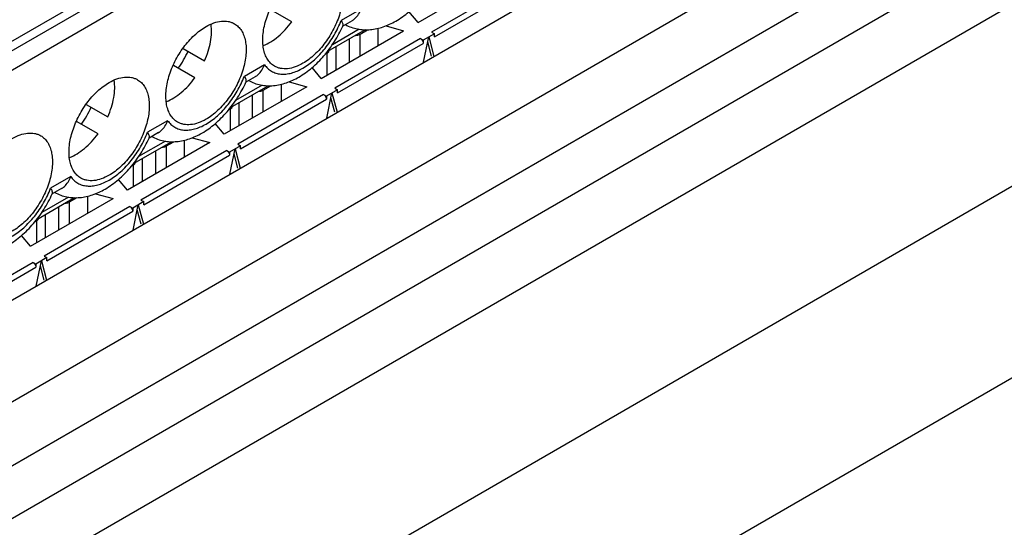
# Paper-space layout '61767N-2-A-2_1_1' of a CAD drawing. Header units: millimetres. Extents: x 0 to 594, y 1 to 420.
# Tile 66 of 222: x 288.02 to 295.57, y 102.57 to 106.46. Entities that reach past the tile are written whole.
import ezdxf

# ---------------------------------------------------------------- set-up
doc = ezdxf.new("R2010")
doc.units = ezdxf.units.MM
doc.header["$LTSCALE"] = 32.67
for name, color, linetype in [('61753N-0_DXF_CONTINUOUS_LINE', 7, 'CONTINUOUS'), ('61779N-0_DXF_CONTINUOUS_LINE', 7, 'CONTINUOUS'), ('61852N-1_DXF_CONTINUOUS_LINE', 7, 'CONTINUOUS'), ('MC_1_5-16-GFDXF_CONTINUOUS_LINE', 7, 'CONTINUOUS'), ('U1-PXC_18472DXF_CONTINUOUS_LINE', 7, 'CONTINUOUS')]:
    doc.layers.add(name, color=color, linetype=linetype)

psp = doc.layouts.new('61767N-2-A-2_1_1')

# ---------------------------------------------------------------- linework, layer by layer
at = {"layer": '61753N-0_DXF_CONTINUOUS_LINE', "color": 7, "linetype": 'Continuous'}
psp.add_line((263.6018, 86.6939), (299.8762, 107.6369), dxfattribs=at)
at = {"layer": '61779N-0_DXF_CONTINUOUS_LINE', "color": 3, "linetype": 'Continuous'}
psp.add_line((300.0884, 106.2896), (263.8139, 85.3467), dxfattribs=at)
at = {"layer": '61852N-1_DXF_CONTINUOUS_LINE', "color": 9, "linetype": 'Continuous'}
for p, q in [((263.0018, 89.1224), (299.2762, 110.0653)), ((263.3018, 88.8057), (299.5762, 109.7487)), ((299.752, 109.4443), (263.4775, 88.5013)), ((299.8762, 109.0261), (263.6018, 88.0832))]:
    psp.add_line(p, q, dxfattribs=at)
at = {"layer": '61852N-1_DXF_CONTINUOUS_LINE', "color": 7, "linetype": 'Continuous'}
for p, q in [((265.5004, 91.3418), (295.4321, 108.6228)), ((263.6018, 86.6939), (299.8762, 107.6369))]:
    psp.add_line(p, q, dxfattribs=at)
at = {"layer": 'MC_1_5-16-GFDXF_CONTINUOUS_LINE', "color": 7, "linetype": 'Continuous'}
for p, q in [((291.0749, 106.4379), (291.707, 106.8028)), ((291.0749, 106.4379), (291.0055, 106.5202)), ((290.3324, 106.0092), (290.9646, 106.3742)), ((290.6315, 106.3485), (290.6888, 106.3815)), ((290.7705, 106.2621), (290.7705, 106.3929)), ((290.8299, 106.412), (290.9646, 106.3742)), ((291.2001, 106.3509), (291.1152, 106.3019)), ((291.1788, 106.3632), (291.2001, 106.3509)), ((291.2001, 106.3264), (291.2001, 106.3509)), ((291.094, 106.3142), (291.1152, 106.3019)), ((291.1152, 106.3019), (291.1152, 106.2774)), ((291.1178, 106.132), (291.1576, 106.3264)), ((291.179, 106.1796), (291.1499, 106.2885)), ((291.1576, 106.3264), (291.1974, 106.1779)), ((290.377, 106.2015), (290.3634, 106.1937)), ((290.447, 106.0754), (290.447, 106.2531)), ((290.3324, 106.0092), (290.2631, 106.0916)), ((290.028, 105.8335), (290.028, 105.9643)), ((290.0875, 105.9833), (290.2221, 105.9455)), ((290.2221, 105.9455), (289.59, 105.5806)), ((289.8891, 105.9198), (289.9463, 105.9528)), ((290.4576, 105.9223), (290.3727, 105.8733)), ((290.3754, 105.7033), (290.4152, 105.8978)), ((290.4152, 105.8978), (290.455, 105.7493)), ((290.4364, 105.9345), (290.4576, 105.9223)), ((290.4576, 105.8978), (290.4576, 105.9223)), ((289.7045, 105.6467), (289.7045, 105.8245)), ((290.3515, 105.8855), (290.3727, 105.8733)), ((290.3727, 105.8733), (290.3727, 105.8488)), ((290.4366, 105.7509), (290.4074, 105.8598)), ((289.6345, 105.7728), (289.6209, 105.765)), ((289.59, 105.5806), (289.5206, 105.6629)), ((289.4797, 105.5169), (288.8475, 105.1519)), ((289.1466, 105.4912), (289.2038, 105.5242)), ((289.2856, 105.4048), (289.2856, 105.5356)), ((289.345, 105.5547), (289.4797, 105.5169)), ((289.6091, 105.4569), (289.6303, 105.4446)), ((289.7151, 105.4936), (289.6303, 105.4446)), ((289.6303, 105.4446), (289.6303, 105.4201)), ((289.6329, 105.2747), (289.6727, 105.4691)), ((289.6727, 105.4691), (289.7125, 105.3206)), ((289.6939, 105.5059), (289.7151, 105.4936)), ((289.7151, 105.4691), (289.7151, 105.4936)), ((288.9621, 105.218), (288.9621, 105.3958)), ((289.6941, 105.3223), (289.6649, 105.4312)), ((288.8921, 105.3442), (288.8785, 105.3363)), ((288.8475, 105.1519), (288.7782, 105.2342)), ((288.1051, 104.7233), (288.7372, 105.0882)), ((288.4042, 105.0625), (288.4614, 105.0955)), ((288.5431, 104.9762), (288.5431, 105.107)), ((288.6026, 105.126), (288.7372, 105.0882)), ((288.9727, 105.065), (288.8878, 105.016)), ((288.9515, 105.0772), (288.9727, 105.065)), ((288.9727, 105.0405), (288.9727, 105.065)), ((288.8666, 105.0282), (288.8878, 105.016)), ((288.8878, 105.016), (288.8878, 104.9915)), ((288.8905, 104.846), (288.9303, 105.0405)), ((288.9517, 104.8936), (288.9225, 105.0025)), ((288.9303, 105.0405), (288.97, 104.892)), ((288.1496, 104.9155), (288.136, 104.9077)), ((288.2196, 104.7894), (288.2196, 104.9672)), ((288.1051, 104.7233), (288.0357, 104.8056)), ((288.2302, 104.6363), (288.1454, 104.5873)), ((288.148, 104.4174), (288.1878, 104.6118)), ((288.1878, 104.6118), (288.2276, 104.4633)), ((288.209, 104.6485), (288.2302, 104.6363)), ((288.2302, 104.6118), (288.2302, 104.6363)), ((288.1242, 104.5996), (288.1454, 104.5873)), ((288.1454, 104.5873), (288.1454, 104.5628)), ((288.2092, 104.4649), (288.18, 104.5739))]:
    psp.add_line(p, q, dxfattribs=at)
at = {"layer": 'MC_1_5-16-GFDXF_CONTINUOUS_LINE', "color": 9, "linetype": 'Continuous'}
for p, q in [((291.8364, 106.7428), (291.1788, 106.3632)), ((291.2001, 106.3264), (291.8577, 106.7061)), ((290.6315, 106.1819), (290.6315, 106.3485)), ((291.094, 106.3142), (290.4364, 105.9345)), ((290.4576, 105.8978), (291.1152, 106.2774)), ((290.5467, 106.3107), (290.5467, 106.1329)), ((290.377, 106.2015), (290.377, 106.0349)), ((289.8891, 105.7533), (289.8891, 105.9198)), ((290.3515, 105.8855), (289.6939, 105.5059)), ((289.7151, 105.4691), (290.3727, 105.8488)), ((289.8042, 105.882), (289.8042, 105.7043)), ((289.6345, 105.7728), (289.6345, 105.6063)), ((289.6091, 105.4569), (288.9515, 105.0772)), ((289.0618, 105.4534), (289.0618, 105.2756)), ((289.1466, 105.3246), (289.1466, 105.4912)), ((288.9727, 105.0405), (289.6303, 105.4201)), ((288.8921, 105.3442), (288.8921, 105.1776)), ((288.4042, 104.8959), (288.4042, 105.0625)), ((288.8666, 105.0282), (288.209, 104.6485)), ((288.2302, 104.6118), (288.8878, 104.9915)), ((288.3193, 105.0247), (288.3193, 104.847)), ((288.1496, 104.9155), (288.1496, 104.749)), ((288.1242, 104.5996), (287.4665, 104.2199)), ((287.4878, 104.1831), (288.1454, 104.5628))]:
    psp.add_line(p, q, dxfattribs=at)
at = {"layer": 'MC_1_5-16-GFDXF_CONTINUOUS_LINE', "color": 7, "linetype": 'Continuous'}
for points, knots in [([(290.596, 106.3386), (290.5993, 106.3388), (290.6116, 106.3402), (290.6237, 106.3439), (290.6315, 106.3485)], [0, 0, 0, 0, 0.267356, 1, 1, 1, 1]), ([(291.094, 106.3142), (291.097, 106.3124), (291.1081, 106.3031), (291.1152, 106.2884), (291.1152, 106.2774)], [0, 0, 0, 0, 0.240522, 1, 1, 1, 1]), ([(290.377, 106.2015), (290.3792, 106.2028), (290.3867, 106.2078), (290.3929, 106.2157), (290.3942, 106.222)], [0, 0, 0, 0, 0.288149, 1, 1, 1, 1]), ([(289.8536, 105.9099), (289.8568, 105.9101), (289.8691, 105.9115), (289.8812, 105.9153), (289.8891, 105.9198)], [0, 0, 0, 0, 0.267356, 1, 1, 1, 1]), ([(290.3515, 105.8855), (290.3545, 105.8838), (290.3656, 105.8744), (290.3727, 105.8598), (290.3727, 105.8488)], [0, 0, 0, 0, 0.240522, 1, 1, 1, 1]), ([(289.6345, 105.7728), (289.6368, 105.7742), (289.6443, 105.7791), (289.6504, 105.787), (289.6517, 105.7934)], [0, 0, 0, 0, 0.288149, 1, 1, 1, 1]), ([(289.1111, 105.4812), (289.1144, 105.4815), (289.1266, 105.4829), (289.1388, 105.4866), (289.1466, 105.4912)], [0, 0, 0, 0, 0.267356, 1, 1, 1, 1]), ([(289.6091, 105.4569), (289.6121, 105.4551), (289.6232, 105.4458), (289.6303, 105.4311), (289.6303, 105.4201)], [0, 0, 0, 0, 0.240522, 1, 1, 1, 1]), ([(288.8921, 105.3442), (288.8943, 105.3455), (288.9018, 105.3505), (288.908, 105.3584), (288.9092, 105.3647)], [0, 0, 0, 0, 0.288149, 1, 1, 1, 1]), ([(288.3686, 105.0526), (288.3719, 105.0528), (288.3842, 105.0542), (288.3963, 105.058), (288.4042, 105.0625)], [0, 0, 0, 0, 0.267356, 1, 1, 1, 1]), ([(288.8666, 105.0282), (288.8696, 105.0265), (288.8807, 105.0171), (288.8878, 105.0024), (288.8878, 104.9915)], [0, 0, 0, 0, 0.240522, 1, 1, 1, 1]), ([(288.1496, 104.9155), (288.1519, 104.9168), (288.1593, 104.9218), (288.1655, 104.9297), (288.1668, 104.936)], [0, 0, 0, 0, 0.288149, 1, 1, 1, 1]), ([(288.1242, 104.5996), (288.1272, 104.5978), (288.1382, 104.5884), (288.1454, 104.5738), (288.1454, 104.5628)], [0, 0, 0, 0, 0.240522, 1, 1, 1, 1])]:
    psp.add_open_spline(points, degree=3, knots=knots, dxfattribs=at)
at = {"layer": 'U1-PXC_18472DXF_CONTINUOUS_LINE', "color": 7, "linetype": 'Continuous'}
for p, q in [((282.2481, 102.9952), (294.1699, 109.8782)), ((290.107, 106.4423), (289.9424, 106.5373)), ((290.5699, 106.4508), (290.4988, 106.4097)), ((290.6692, 106.3814), (290.3801, 106.2145)), ((289.2749, 106.2386), (289.4395, 106.1435)), ((289.3645, 106.0136), (289.2, 106.1086)), ((289.8274, 106.0221), (289.7563, 105.9811)), ((289.6377, 105.7859), (289.9268, 105.9528)), ((288.5324, 105.8099), (288.6971, 105.7148)), ((288.6221, 105.5849), (288.4575, 105.68)), ((289.085, 105.5934), (289.0139, 105.5524)), ((288.8952, 105.3572), (289.1843, 105.5241)), ((288.3425, 105.1648), (288.2714, 105.1237)), ((288.1528, 104.9286), (288.4418, 105.0955))]:
    psp.add_line(p, q, dxfattribs=at)
at = {"layer": 'U1-PXC_18472DXF_CONTINUOUS_LINE', "color": 9, "linetype": 'Continuous'}
for p, q in [((294.2335, 109.8414), (282.3118, 102.9584)), ((282.3754, 102.8482), (294.2972, 109.7312)), ((290.641, 106.5425), (290.4864, 106.4533)), ((290.6235, 106.3855), (290.4184, 106.2671)), ((289.8985, 106.1139), (289.7439, 106.0246)), ((289.8811, 105.9568), (289.676, 105.8384)), ((289.156, 105.6852), (289.0015, 105.596)), ((289.1386, 105.5282), (288.9335, 105.4098)), ((288.4136, 105.2566), (288.259, 105.1673)), ((288.3962, 105.0995), (288.191, 104.9811))]:
    psp.add_line(p, q, dxfattribs=at)
at = {"layer": 'U1-PXC_18472DXF_CONTINUOUS_LINE', "color": 7, "linetype": 'Continuous'}
for centre, radius, start, end in [((289.6269, 106.8077), 0.9585, 335.46323, 335.66961), ((288.6523, 106.5114), 0.7227, 324.04304, 335.95724), ((288.8845, 106.3791), 0.9585, 335.46323, 335.66961), ((287.9098, 106.0828), 0.7227, 324.04304, 335.95724), ((288.142, 105.9504), 0.9585, 335.46323, 335.66961), ((287.3995, 105.5218), 0.9585, 335.46323, 335.66961)]:
    psp.add_arc(centre, radius, start, end, dxfattribs=at)
for points, knots in [([(289.9749, 106.1028), (289.9642, 106.109), (289.9439, 106.1246), (289.9194, 106.1555), (289.9011, 106.1933), (289.8893, 106.2371), (289.884, 106.286), (289.8859, 106.3587), (289.9056, 106.4555), (289.9519, 106.5699), (290.0177, 106.677), (290.0859, 106.7546), (290.1458, 106.8049), (290.1768, 106.8257), (290.1924, 106.8347)], [0, 0, 0, 0, 0.042839, 0.087445, 0.135257, 0.187195, 0.243674, 0.304666, 0.43827, 0.582545, 0.729641, 0.871168, 0.937609, 1, 1, 1, 1]), ([(290.4099, 106.8563), (290.4207, 106.8501), (290.441, 106.8345), (290.4654, 106.8036), (290.4837, 106.7657), (290.4956, 106.7219), (290.5008, 106.6731), (290.499, 106.6004), (290.4792, 106.5036), (290.433, 106.3892), (290.3672, 106.2821), (290.299, 106.2045), (290.2391, 106.1541), (290.2081, 106.1334), (290.1924, 106.1244)], [0, 0, 0, 0, 0.042839, 0.087445, 0.135257, 0.187195, 0.243674, 0.304666, 0.43827, 0.582545, 0.729641, 0.871168, 0.937609, 1, 1, 1, 1]), ([(290.9038, 106.4476), (290.9395, 106.4682), (291.0084, 106.5179), (291.0998, 106.6101), (291.1793, 106.7178), (291.2225, 106.7972), (291.2413, 106.8384)], [0, 0, 0, 0, 0.23573, 0.484041, 0.740915, 1, 1, 1, 1]), ([(290.5693, 106.4504), (290.5772, 106.455), (290.5965, 106.4695), (290.6217, 106.5005), (290.6353, 106.5279), (290.641, 106.5425)], [0, 0, 0, 0, 0.23231, 0.60413, 1, 1, 1, 1]), ([(289.4395, 106.1435), (289.4502, 106.1675), (289.4685, 106.2155), (289.4865, 106.288), (289.494, 106.3574), (289.4917, 106.4021), (289.4884, 106.4231)], [0, 0, 0, 0, 0.273869, 0.535309, 0.778449, 1, 1, 1, 1]), ([(289.45, 106.4061), (289.4691, 106.4171), (289.507, 106.4351), (289.5654, 106.4493), (289.6119, 106.448), (289.6452, 106.4388), (289.6603, 106.4317), (289.6675, 106.4276)], [0, 0, 0, 0, 0.289483, 0.548675, 0.781628, 0.891832, 1, 1, 1, 1]), ([(289.6675, 106.4276), (289.6782, 106.4214), (289.6985, 106.4058), (289.723, 106.3749), (289.7413, 106.3371), (289.7531, 106.2933), (289.7584, 106.2444), (289.7565, 106.1717), (289.7368, 106.075), (289.6905, 105.9605), (289.6247, 105.8534), (289.5565, 105.7759), (289.4966, 105.7255), (289.4656, 105.7047), (289.45, 105.6957)], [0, 0, 0, 0, 0.042839, 0.087445, 0.135257, 0.187195, 0.243674, 0.304666, 0.43827, 0.582545, 0.729641, 0.871168, 0.937609, 1, 1, 1, 1]), ([(289.8893, 106.2601), (289.9091, 106.2678), (289.949, 106.2881), (290.0053, 106.3293), (290.0591, 106.3812), (290.0916, 106.421), (290.107, 106.4423)], [0, 0, 0, 0, 0.221542, 0.464679, 0.726122, 1, 1, 1, 1]), ([(290.5002, 106.4129), (290.5013, 106.4151), (290.5018, 106.421), (290.4994, 106.4305), (290.4941, 106.4416), (290.4892, 106.4492), (290.4864, 106.4533)], [0, 0, 0, 0, 0.16742, 0.385555, 0.663552, 1, 1, 1, 1]), ([(290.5187, 106.4211), (290.533, 106.4131), (290.5631, 106.3995), (290.6108, 106.3864), (290.66, 106.3805), (290.7269, 106.382), (290.8109, 106.4008), (290.8735, 106.4301), (290.9038, 106.4476)], [0, 0, 0, 0, 0.12202, 0.244129, 0.366528, 0.489607, 0.739707, 1, 1, 1, 1]), ([(289.2325, 105.6742), (289.2218, 105.6803), (289.2014, 105.6959), (289.177, 105.7268), (289.1587, 105.7647), (289.1468, 105.8085), (289.1416, 105.8573), (289.1434, 105.9301), (289.1632, 106.0268), (289.2094, 106.1412), (289.2752, 106.2483), (289.3434, 106.3259), (289.4033, 106.3763), (289.4344, 106.397), (289.45, 106.4061)], [0, 0, 0, 0, 0.042839, 0.087445, 0.135257, 0.187195, 0.243674, 0.304666, 0.43827, 0.582545, 0.729641, 0.871168, 0.937609, 1, 1, 1, 1]), ([(290.1614, 106.0189), (290.197, 106.0395), (290.266, 106.0893), (290.3573, 106.1815), (290.4368, 106.2892), (290.48, 106.3686), (290.4988, 106.4097)], [0, 0, 0, 0, 0.23573, 0.484041, 0.740915, 1, 1, 1, 1]), ([(289.8268, 106.0218), (289.8348, 106.0263), (289.8541, 106.0408), (289.8792, 106.0719), (289.8928, 106.0993), (289.8985, 106.1139)], [0, 0, 0, 0, 0.23231, 0.60413, 1, 1, 1, 1]), ([(290.1924, 106.1244), (290.1733, 106.1133), (290.1354, 106.0953), (290.077, 106.0812), (290.0305, 106.0824), (289.9972, 106.0916), (289.9821, 106.0987), (289.9749, 106.1028)], [0, 0, 0, 0, 0.289483, 0.548675, 0.781628, 0.891832, 1, 1, 1, 1]), ([(288.49, 105.2455), (288.4793, 105.2517), (288.459, 105.2673), (288.4345, 105.2982), (288.4162, 105.336), (288.4044, 105.3798), (288.3991, 105.4287), (288.401, 105.5014), (288.4207, 105.5982), (288.467, 105.7126), (288.5328, 105.8197), (288.601, 105.8972), (288.6609, 105.9476), (288.6919, 105.9684), (288.7075, 105.9774)], [0, 0, 0, 0, 0.042839, 0.087445, 0.135257, 0.187195, 0.243674, 0.304666, 0.43827, 0.582545, 0.729641, 0.871168, 0.937609, 1, 1, 1, 1]), ([(288.6971, 105.7148), (288.7078, 105.7388), (288.726, 105.7868), (288.744, 105.8594), (288.7516, 105.9287), (288.7492, 105.9735), (288.7459, 105.9944)], [0, 0, 0, 0, 0.273869, 0.535309, 0.778449, 1, 1, 1, 1]), ([(288.7075, 105.9774), (288.7266, 105.9884), (288.7646, 106.0065), (288.8229, 106.0206), (288.8695, 106.0194), (288.9027, 106.0101), (288.9179, 106.0031), (288.925, 105.9989)], [0, 0, 0, 0, 0.289483, 0.548675, 0.781628, 0.891832, 1, 1, 1, 1]), ([(288.925, 105.9989), (288.9357, 105.9928), (288.9561, 105.9772), (288.9805, 105.9463), (288.9988, 105.9084), (289.0106, 105.8646), (289.0159, 105.8158), (289.0141, 105.743), (288.9943, 105.6463), (288.9481, 105.5319), (288.8822, 105.4248), (288.8141, 105.3472), (288.7542, 105.2968), (288.7231, 105.2761), (288.7075, 105.267)], [0, 0, 0, 0, 0.042839, 0.087445, 0.135257, 0.187195, 0.243674, 0.304666, 0.43827, 0.582545, 0.729641, 0.871168, 0.937609, 1, 1, 1, 1]), ([(289.1468, 105.8315), (289.1666, 105.8391), (289.2065, 105.8595), (289.2628, 105.9006), (289.3167, 105.9525), (289.3491, 105.9924), (289.3645, 106.0136)], [0, 0, 0, 0, 0.221542, 0.464679, 0.726122, 1, 1, 1, 1]), ([(289.4189, 105.5903), (289.4545, 105.6109), (289.5235, 105.6606), (289.6149, 105.7528), (289.6944, 105.8605), (289.7376, 105.9399), (289.7564, 105.9811)], [0, 0, 0, 0, 0.23573, 0.484041, 0.740915, 1, 1, 1, 1]), ([(289.7578, 105.9842), (289.7588, 105.9864), (289.7594, 105.9923), (289.7569, 106.0018), (289.7516, 106.013), (289.7468, 106.0206), (289.7439, 106.0246)], [0, 0, 0, 0, 0.16742, 0.385555, 0.663552, 1, 1, 1, 1]), ([(289.7762, 105.9924), (289.7906, 105.9845), (289.8206, 105.9709), (289.8683, 105.9577), (289.9176, 105.9518), (289.9844, 105.9534), (290.0684, 105.9722), (290.131, 106.0014), (290.1614, 106.0189)], [0, 0, 0, 0, 0.12202, 0.244129, 0.366528, 0.489607, 0.739707, 1, 1, 1, 1]), ([(289.0843, 105.5931), (289.0923, 105.5977), (289.1116, 105.6121), (289.1368, 105.6432), (289.1504, 105.6706), (289.156, 105.6852)], [0, 0, 0, 0, 0.23231, 0.60413, 1, 1, 1, 1]), ([(289.45, 105.6957), (289.4309, 105.6847), (289.3929, 105.6666), (289.3346, 105.6525), (289.288, 105.6537), (289.2548, 105.663), (289.2396, 105.67), (289.2325, 105.6742)], [0, 0, 0, 0, 0.289483, 0.548675, 0.781628, 0.891832, 1, 1, 1, 1]), ([(287.9651, 105.5487), (287.9841, 105.5598), (288.0221, 105.5778), (288.0804, 105.5919), (288.127, 105.5907), (288.1603, 105.5815), (288.1754, 105.5744), (288.1826, 105.5703)], [0, 0, 0, 0, 0.289483, 0.548675, 0.781628, 0.891832, 1, 1, 1, 1]), ([(288.4043, 105.4028), (288.4241, 105.4105), (288.4641, 105.4308), (288.5204, 105.472), (288.5742, 105.5239), (288.6067, 105.5637), (288.6221, 105.5849)], [0, 0, 0, 0, 0.221542, 0.464679, 0.726122, 1, 1, 1, 1]), ([(289.0153, 105.5555), (289.0163, 105.5578), (289.0169, 105.5637), (289.0145, 105.5732), (289.0092, 105.5843), (289.0043, 105.5919), (289.0015, 105.596)], [0, 0, 0, 0, 0.16742, 0.385555, 0.663552, 1, 1, 1, 1]), ([(289.0337, 105.5638), (289.0481, 105.5558), (289.0781, 105.5422), (289.1259, 105.529), (289.1751, 105.5232), (289.242, 105.5247), (289.326, 105.5435), (289.3886, 105.5728), (289.4189, 105.5903)], [0, 0, 0, 0, 0.12202, 0.244129, 0.366528, 0.489607, 0.739707, 1, 1, 1, 1]), ([(288.1826, 105.5703), (288.1933, 105.5641), (288.2136, 105.5485), (288.2381, 105.5176), (288.2563, 105.4798), (288.2682, 105.436), (288.2735, 105.3871), (288.2716, 105.3144), (288.2519, 105.2176), (288.2056, 105.1032), (288.1398, 104.9961), (288.0716, 104.9186), (288.0117, 104.8682), (287.9807, 104.8474), (287.9651, 104.8384)], [0, 0, 0, 0, 0.042839, 0.087445, 0.135257, 0.187195, 0.243674, 0.304666, 0.43827, 0.582545, 0.729641, 0.871168, 0.937609, 1, 1, 1, 1]), ([(288.6764, 105.1616), (288.7121, 105.1822), (288.7811, 105.232), (288.8724, 105.3242), (288.9519, 105.4319), (288.9951, 105.5113), (289.0139, 105.5524)], [0, 0, 0, 0, 0.23573, 0.484041, 0.740915, 1, 1, 1, 1]), ([(288.3419, 105.1644), (288.3498, 105.169), (288.3691, 105.1835), (288.3943, 105.2146), (288.4079, 105.242), (288.4136, 105.2566)], [0, 0, 0, 0, 0.23231, 0.60413, 1, 1, 1, 1]), ([(288.7075, 105.267), (288.6884, 105.256), (288.6504, 105.238), (288.5921, 105.2238), (288.5455, 105.2251), (288.5123, 105.2343), (288.4972, 105.2414), (288.49, 105.2455)], [0, 0, 0, 0, 0.289483, 0.548675, 0.781628, 0.891832, 1, 1, 1, 1]), ([(288.2729, 105.1269), (288.2739, 105.1291), (288.2745, 105.135), (288.272, 105.1445), (288.2667, 105.1556), (288.2618, 105.1633), (288.259, 105.1673)], [0, 0, 0, 0, 0.16742, 0.385555, 0.663552, 1, 1, 1, 1]), ([(288.2913, 105.1351), (288.3056, 105.1272), (288.3357, 105.1135), (288.3834, 105.1004), (288.4327, 105.0945), (288.4995, 105.096), (288.5835, 105.1148), (288.6461, 105.1441), (288.6764, 105.1616)], [0, 0, 0, 0, 0.12202, 0.244129, 0.366528, 0.489607, 0.739707, 1, 1, 1, 1]), ([(287.934, 104.733), (287.9696, 104.7536), (288.0386, 104.8033), (288.13, 104.8955), (288.2094, 105.0032), (288.2527, 105.0826), (288.2714, 105.1237)], [0, 0, 0, 0, 0.23573, 0.484041, 0.740915, 1, 1, 1, 1])]:
    psp.add_open_spline(points, degree=3, knots=knots, dxfattribs=at)
at = {"layer": 'U1-PXC_18472DXF_CONTINUOUS_LINE', "color": 9, "linetype": 'Continuous'}
for points, knots in [([(290.1924, 106.0876), (290.2238, 106.1057), (290.2852, 106.1515), (290.3658, 106.2376), (290.4351, 106.3394), (290.4713, 106.4146), (290.4864, 106.4533)], [0, 0, 0, 0, 0.227972, 0.477542, 0.738771, 1, 1, 1, 1]), ([(289.8985, 106.1139), (289.9057, 106.1036), (289.9219, 106.0848), (289.9517, 106.0626), (289.9858, 106.0479), (290.0234, 106.0408), (290.0637, 106.0414), (290.106, 106.0495), (290.1496, 106.0649), (290.1781, 106.0794), (290.1924, 106.0876)], [0, 0, 0, 0, 0.115151, 0.226838, 0.338453, 0.453682, 0.575701, 0.706785, 0.848232, 1, 1, 1, 1]), ([(289.45, 105.659), (289.4814, 105.6771), (289.5427, 105.7229), (289.6233, 105.8089), (289.6926, 105.9108), (289.7289, 105.9859), (289.7439, 106.0246)], [0, 0, 0, 0, 0.227972, 0.477542, 0.738771, 1, 1, 1, 1]), ([(289.156, 105.6852), (289.1632, 105.675), (289.1795, 105.6561), (289.2093, 105.634), (289.2433, 105.6192), (289.2809, 105.6121), (289.3212, 105.6127), (289.3635, 105.6208), (289.4072, 105.6363), (289.4357, 105.6507), (289.45, 105.659)], [0, 0, 0, 0, 0.115151, 0.226838, 0.338453, 0.453682, 0.575701, 0.706785, 0.848232, 1, 1, 1, 1]), ([(288.7075, 105.2303), (288.7389, 105.2484), (288.8002, 105.2942), (288.8808, 105.3803), (288.9502, 105.4821), (288.9864, 105.5572), (289.0015, 105.596)], [0, 0, 0, 0, 0.227972, 0.477542, 0.738771, 1, 1, 1, 1]), ([(288.4136, 105.2566), (288.4208, 105.2463), (288.437, 105.2275), (288.4668, 105.2053), (288.5009, 105.1906), (288.5384, 105.1835), (288.5787, 105.184), (288.6211, 105.1922), (288.6647, 105.2076), (288.6932, 105.222), (288.7075, 105.2303)], [0, 0, 0, 0, 0.115151, 0.226838, 0.338453, 0.453682, 0.575701, 0.706785, 0.848232, 1, 1, 1, 1]), ([(287.9651, 104.8016), (287.9964, 104.8198), (288.0578, 104.8655), (288.1384, 104.9516), (288.2077, 105.0534), (288.244, 105.1286), (288.259, 105.1673)], [0, 0, 0, 0, 0.227972, 0.477542, 0.738771, 1, 1, 1, 1])]:
    psp.add_open_spline(points, degree=3, knots=knots, dxfattribs=at)

doc.saveas('drawing.dxf')
